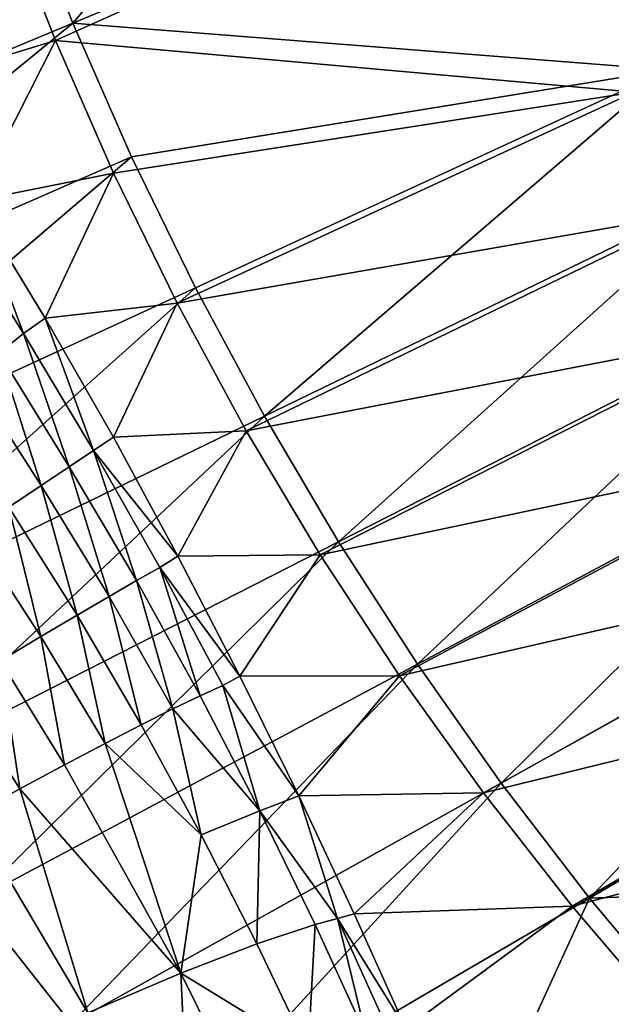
# Model space of a CAD drawing. Header units: metres. Extents: x 0 to 1501, y -1015 to 0.
# Tile 7 of 107: x 219 to 297, y -793 to -665. Entities that reach past the tile are written whole.
import ezdxf

# ---------------------------------------------------------------- set-up
doc = ezdxf.new("R2010")
doc.units = ezdxf.units.M

msp = doc.modelspace()

# ---------------------------------------------------------------- linework, layer by layer
at = {"layer": 'None'}
for points in [[(226.27652, -664.989563, -204.799896), (219.322968, -647.304321, -204.797424), (276.673309, -605.598328, -305.692322)], [(352.068939, -612.611084, -406), (226.27652, -664.989563, -204.799896), (276.673309, -605.598328, -305.692322)], [(303.916168, -671.051086, -305.693878), (226.27652, -664.989563, -204.799896), (352.068939, -612.611084, -406)], [(344.361847, -613.173279, -389.820526), (217.156387, -649.62146, -195.101532), (224.017654, -667.227783, -195.101532)], [(299.54071, -674.005676, -292.652283), (344.361847, -613.173279, -389.820526), (224.017654, -667.227783, -195.101532)], [(163.190002, -691.251831, -103.898926), (219.322968, -647.304321, -204.797424), (226.27652, -664.989563, -204.799896)], [(224.017654, -667.227783, -195.101532), (217.156387, -649.62146, -195.101532), (203.723999, -673.403564, -163.928421)], [(171.452286, -709.804382, -103.897598), (163.190002, -691.251831, -103.898926), (226.27652, -664.989563, -204.799896)], [(171.452286, -709.804382, -103.897598), (226.27652, -664.989563, -204.799896), (233.933868, -682.402283, -204.798431)], [(233.933868, -682.402283, -204.798431), (226.27652, -664.989563, -204.799896), (303.916168, -671.051086, -305.693878)], [(203.723999, -673.403564, -163.928421), (213.362152, -688.19812, -168.342606), (224.017654, -667.227783, -195.101532)], [(213.362152, -688.19812, -168.342606), (231.604553, -684.543823, -195.101532), (224.017654, -667.227783, -195.101532)], [(224.017654, -667.227783, -195.101532), (231.604553, -684.543823, -195.101532), (299.54071, -674.005676, -292.652283)], [(233.933868, -682.402283, -204.798431), (303.916168, -671.051086, -305.693878), (242.272995, -699.507935, -204.792892)], [(303.916168, -671.051086, -305.693878), (251.280014, -716.269653, -204.782913), (242.272995, -699.507935, -204.792892)], [(251.280014, -716.269653, -204.782913), (303.916168, -671.051086, -305.693878), (311.861237, -686.869141, -305.68454)], [(231.604553, -684.543823, -195.101532), (239.903915, -701.529968, -195.101532), (299.54071, -674.005676, -292.652283)], [(299.54071, -674.005676, -292.652283), (239.903915, -701.529968, -195.101532), (307.532349, -689.743835, -292.652283)], [(180.627426, -727.959656, -103.891739), (171.452286, -709.804382, -103.897598), (233.933868, -682.402283, -204.798431)], [(180.627426, -727.959656, -103.891739), (233.933868, -682.402283, -204.798431), (242.272995, -699.507935, -204.792892)], [(213.362152, -688.19812, -168.342606), (222.653305, -703.447021, -170.982651), (231.604553, -684.543823, -195.101532)], [(222.653305, -703.447021, -170.982651), (239.903915, -701.529968, -195.101532), (231.604553, -684.543823, -195.101532)], [(260.941101, -732.650513, -204.768143), (251.280014, -716.269653, -204.782913), (311.861237, -686.869141, -305.68454)], [(260.941101, -732.650513, -204.768143), (311.861237, -686.869141, -305.68454), (320.242065, -702.433899, -305.670898)], [(213.362152, -688.19812, -168.342606), (210.44928, -690.562805, -152.774185), (219.844727, -705.479065, -155.095978)], [(222.653305, -703.447021, -170.982651), (213.362152, -688.19812, -168.342606), (219.844727, -705.479065, -155.095978)], [(219.844727, -705.479065, -155.095978), (210.44928, -690.562805, -152.774185), (216.623627, -708.023621, -139.356659)], [(239.903915, -701.529968, -195.101532), (248.899948, -718.146973, -195.101532), (307.532349, -689.743835, -292.652283)], [(307.532349, -689.743835, -292.652283), (248.899948, -718.146973, -195.101532), (315.983887, -705.19873, -292.652283)], [(190.69519, -745.661804, -103.880821), (180.627426, -727.959656, -103.891739), (242.272995, -699.507935, -204.792892)], [(242.272995, -699.507935, -204.792892), (251.280014, -716.269653, -204.782913), (190.69519, -745.661804, -103.880821)], [(222.653305, -703.447021, -170.982651), (231.571671, -719.003906, -171.854263), (239.903915, -701.529968, -195.101532)], [(231.571671, -719.003906, -171.854263), (248.899948, -718.146973, -195.101532), (239.903915, -701.529968, -195.101532)], [(271.242432, -748.613708, -204.748199), (260.941101, -732.650513, -204.768143), (320.242065, -702.433899, -305.670898)], [(320.242065, -702.433899, -305.670898), (329.05127, -717.727295, -305.65274), (271.242432, -748.613708, -204.748199)], [(219.844727, -705.479065, -155.095978), (228.971176, -720.744324, -155.787766), (222.653305, -703.447021, -170.982651)], [(228.971176, -720.744324, -155.787766), (231.571671, -719.003906, -171.854263), (222.653305, -703.447021, -170.982651)], [(216.623627, -708.023621, -139.356659), (225.826599, -722.848877, -139.862747), (219.844727, -705.479065, -155.095978)], [(225.826599, -722.848877, -139.862747), (228.971176, -720.744324, -155.787766), (219.844727, -705.479065, -155.095978)], [(315.983887, -705.19873, -292.652283), (248.899948, -718.146973, -195.101532), (258.574066, -734.356445, -195.101532)], [(324.883148, -720.350525, -292.652283), (315.983887, -705.19873, -292.652283), (258.574066, -734.356445, -195.101532)], [(212.897354, -710.906311, -123.774971), (222.143204, -725.314026, -124.10585), (216.623627, -708.023621, -139.356659)], [(222.143204, -725.314026, -124.10585), (225.826599, -722.848877, -139.862747), (216.623627, -708.023621, -139.356659)], [(217.927139, -728.13562, -108.543488), (222.143204, -725.314026, -124.10585), (212.897354, -710.906311, -123.774971)], [(251.280014, -716.269653, -204.782913), (201.63533, -762.855164, -103.864357), (190.69519, -745.661804, -103.880821)], [(201.63533, -762.855164, -103.864357), (251.280014, -716.269653, -204.782913), (260.941101, -732.650513, -204.768143)], [(329.05127, -717.727295, -305.65274), (282.170135, -764.122375, -204.722733), (271.242432, -748.613708, -204.748199)], [(329.05127, -717.727295, -305.65274), (338.281342, -732.731079, -305.629791), (282.170135, -764.122375, -204.722733)], [(240.004288, -734.528931, -171.018158), (231.571671, -719.003906, -171.854263), (228.971176, -720.744324, -155.787766)], [(248.899948, -718.146973, -195.101532), (231.571671, -719.003906, -171.854263), (240.004288, -734.528931, -171.018158)], [(258.574066, -734.356445, -195.101532), (248.899948, -718.146973, -195.101532), (240.004288, -734.528931, -171.018158)], [(324.883148, -720.350525, -292.652283), (258.574066, -734.356445, -195.101532), (268.904999, -750.12085, -195.101532)], [(334.216766, -735.180298, -292.652283), (324.883148, -720.350525, -292.652283), (268.904999, -750.12085, -195.101532)], [(228.971176, -720.744324, -155.787766), (225.826599, -722.848877, -139.862747), (234.604355, -737.709961, -139.18486)], [(240.004288, -734.528931, -171.018158), (228.971176, -720.744324, -155.787766), (237.633194, -736.01178, -155.039871)], [(237.633194, -736.01178, -155.039871), (228.971176, -720.744324, -155.787766), (234.604355, -737.709961, -139.18486)], [(225.826599, -722.848877, -139.862747), (222.143204, -725.314026, -124.10585), (231.004303, -739.775391, -123.472618)], [(234.604355, -737.709961, -139.18486), (225.826599, -722.848877, -139.862747), (231.004303, -739.775391, -123.472618)], [(222.143204, -725.314026, -124.10585), (217.927139, -728.13562, -108.543488), (226.838898, -742.207214, -107.935173)], [(231.004303, -739.775391, -123.472618), (222.143204, -725.314026, -124.10585), (226.838898, -742.207214, -107.935173)], [(217.927139, -728.13562, -108.543488), (213.185486, -731.309021, -93.201706), (222.115479, -745.003357, -92.60437)], [(226.838898, -742.207214, -107.935173), (217.927139, -728.13562, -108.543488), (222.115479, -745.003357, -92.60437)], [(222.115479, -745.003357, -92.60437), (213.185486, -731.309021, -93.201706), (216.842834, -748.160828, -77.511757)], [(213.427643, -779.483887, -103.841812), (201.63533, -762.855164, -103.864357), (260.941101, -732.650513, -204.768143)], [(213.427643, -779.483887, -103.841812), (260.941101, -732.650513, -204.768143), (271.242432, -748.613708, -204.748199)], [(338.281342, -732.731079, -305.629791), (293.710358, -779.139526, -204.691376), (282.170135, -764.122375, -204.722733)], [(338.281342, -732.731079, -305.629791), (347.924866, -747.427185, -305.601837), (293.710358, -779.139526, -204.691376)], [(248.079712, -750.156372, -168.499832), (240.004288, -734.528931, -171.018158), (237.633194, -736.01178, -155.039871)], [(258.574066, -734.356445, -195.101532), (240.004288, -734.528931, -171.018158), (248.079712, -750.156372, -168.499832)], [(268.904999, -750.12085, -195.101532), (258.574066, -734.356445, -195.101532), (248.079712, -750.156372, -168.499832)], [(268.904999, -750.12085, -195.101532), (279.868652, -765.403992, -195.101532), (334.216766, -735.180298, -292.652283)], [(279.868652, -765.403992, -195.101532), (343.970093, -749.670227, -292.652283), (334.216766, -735.180298, -292.652283)], [(234.604355, -737.709961, -139.18486), (242.891342, -752.727905, -137.216995), (237.633194, -736.01178, -155.039871)], [(242.891342, -752.727905, -137.216995), (245.847595, -751.380005, -152.810135), (237.633194, -736.01178, -155.039871)], [(237.633194, -736.01178, -155.039871), (245.847595, -751.380005, -152.810135), (248.079712, -750.156372, -168.499832)], [(231.004303, -739.775391, -123.472618), (239.341675, -754.434143, -121.731819), (234.604355, -737.709961, -139.18486)], [(239.341675, -754.434143, -121.731819), (242.891342, -752.727905, -137.216995), (234.604355, -737.709961, -139.18486)], [(226.838898, -742.207214, -107.935173), (235.205536, -756.501282, -106.392387), (231.004303, -739.775391, -123.472618)], [(235.205536, -756.501282, -106.392387), (239.341675, -754.434143, -121.731819), (231.004303, -739.775391, -123.472618)], [(222.115479, -745.003357, -92.60437), (230.491852, -758.930603, -91.236435), (226.838898, -742.207214, -107.935173)], [(230.491852, -758.930603, -91.236435), (235.205536, -756.501282, -106.392387), (226.838898, -742.207214, -107.935173)], [(216.842834, -748.160828, -77.511757), (225.211365, -761.721985, -76.301437), (222.115479, -745.003357, -92.60437)], [(225.211365, -761.721985, -76.301437), (230.491852, -758.930603, -91.236435), (222.115479, -745.003357, -92.60437)], [(347.924866, -747.427185, -305.601837), (331.91275, -777.717651, -255.112183), (293.710358, -779.139526, -204.691376)], [(211.031113, -751.675598, -62.688435), (219.376511, -764.874023, -61.624454), (216.842834, -748.160828, -77.511757)], [(226.05188, -795.492249, -103.812691), (213.427643, -779.483887, -103.841812), (271.242432, -748.613708, -204.748199)], [(219.376511, -764.874023, -61.624454), (225.211365, -761.721985, -76.301437), (216.842834, -748.160828, -77.511757)], [(271.242432, -748.613708, -204.748199), (282.170135, -764.122375, -204.722733), (226.05188, -795.492249, -103.812691)], [(279.868652, -765.403992, -195.101532), (291.438324, -780.171265, -195.101532), (343.970093, -749.670227, -292.652283)], [(291.438324, -780.171265, -195.101532), (354.127289, -763.803467, -292.652283), (343.970093, -749.670227, -292.652283)], [(250.664963, -767.733093, -133.962692), (245.847595, -751.380005, -152.810135), (242.891342, -752.727905, -137.216995)], [(245.847595, -751.380005, -152.810135), (255.767944, -765.762695, -164.30925), (248.079712, -750.156372, -168.499832)], [(255.767944, -765.762695, -164.30925), (245.847595, -751.380005, -152.810135), (250.664963, -767.733093, -133.962692)], [(248.079712, -750.156372, -168.499832), (255.767944, -765.762695, -164.30925), (268.904999, -750.12085, -195.101532)], [(255.767944, -765.762695, -164.30925), (279.868652, -765.403992, -195.101532), (268.904999, -750.12085, -195.101532)], [(213.001373, -768.383789, -47.241985), (219.376511, -764.874023, -61.624454), (211.031113, -751.675598, -62.688435)], [(239.341675, -754.434143, -121.731819), (250.664963, -767.733093, -133.962692), (242.891342, -752.727905, -137.216995)], [(235.205536, -756.501282, -106.392387), (243.02449, -770.850769, -103.902275), (239.341675, -754.434143, -121.731819)], [(243.02449, -770.850769, -103.902275), (250.664963, -767.733093, -133.962692), (239.341675, -754.434143, -121.731819)], [(243.02449, -770.850769, -103.902275), (235.205536, -756.501282, -106.392387), (230.491852, -758.930603, -91.236435)], [(240.355911, -788.920837, -71.965355), (230.491852, -758.930603, -91.236435), (225.211365, -761.721985, -76.301437)], [(240.355911, -788.920837, -71.965355), (243.02449, -770.850769, -103.902275), (230.491852, -758.930603, -91.236435)], [(219.376511, -764.874023, -61.624454), (240.355911, -788.920837, -71.965355), (225.211365, -761.721985, -76.301437)], [(282.170135, -764.122375, -204.722733), (239.487808, -810.824341, -103.776482), (226.05188, -795.492249, -103.812691)], [(282.170135, -764.122375, -204.722733), (293.710358, -779.139526, -204.691376), (239.487808, -810.824341, -103.776482)], [(354.127289, -763.803467, -292.652283), (291.438324, -780.171265, -195.101532), (303.584778, -794.389954, -195.101532)], [(213.001373, -768.383789, -47.241985), (228.23616, -794.084717, -44.329613), (219.376511, -764.874023, -61.624454)], [(228.23616, -794.084717, -44.329613), (240.355911, -788.920837, -71.965355), (219.376511, -764.874023, -61.624454)], [(255.767944, -765.762695, -164.30925), (263.004272, -781.152222, -158.508881), (279.868652, -765.403992, -195.101532)], [(263.004272, -781.152222, -158.508881), (291.438324, -780.171265, -195.101532), (279.868652, -765.403992, -195.101532)], [(260.798492, -781.760803, -143.984665), (255.767944, -765.762695, -164.30925), (250.664963, -767.733093, -133.962692)], [(263.004272, -781.152222, -158.508881), (255.767944, -765.762695, -164.30925), (260.798492, -781.760803, -143.984665)], [(243.02449, -770.850769, -103.902275), (250.292633, -785.095703, -100.462639), (250.664963, -767.733093, -133.962692)], [(250.664963, -767.733093, -133.962692), (250.292633, -785.095703, -100.462639), (257.9021, -782.563599, -129.438187)], [(260.798492, -781.760803, -143.984665), (250.664963, -767.733093, -133.962692), (257.9021, -782.563599, -129.438187)], [(214.107346, -800.604858, -17.929594), (228.23616, -794.084717, -44.329613), (213.001373, -768.383789, -47.241985)], [(250.292633, -785.095703, -100.462639), (243.02449, -770.850769, -103.902275), (240.355911, -788.920837, -71.965355)], [(331.91275, -777.717651, -255.112183), (305.849304, -793.628357, -204.653778), (293.710358, -779.139526, -204.691376)], [(165.082336, -821.658081, -3), (213.427643, -779.483887, -103.841812), (226.05188, -795.492249, -103.812691)], [(293.710358, -779.139526, -204.691376), (279.783539, -809.530334, -154.193802), (239.487808, -810.824341, -103.776482)], [(293.710358, -779.139526, -204.691376), (305.849304, -793.628357, -204.653778), (279.783539, -809.530334, -154.193802)], [(291.438324, -780.171265, -195.101532), (263.004272, -781.152222, -158.508881), (269.719635, -796.120117, -151.167831)], [(303.584778, -794.389954, -195.101532), (291.438324, -780.171265, -195.101532), (269.719635, -796.120117, -151.167831)], [(260.798492, -781.760803, -143.984665), (257.9021, -782.563599, -129.438187), (264.575348, -797.067627, -123.671936)], [(269.719635, -796.120117, -151.167831), (263.004272, -781.152222, -158.508881), (260.798492, -781.760803, -143.984665)], [(269.719635, -796.120117, -151.167831), (260.798492, -781.760803, -143.984665), (267.462433, -796.466553, -137.461365)], [(267.462433, -796.466553, -137.461365), (260.798492, -781.760803, -143.984665), (264.575348, -797.067627, -123.671936)], [(257.9021, -782.563599, -129.438187), (250.292633, -785.095703, -100.462639), (257.002777, -799.085632, -96.081779)], [(264.575348, -797.067627, -123.671936), (257.9021, -782.563599, -129.438187), (257.002777, -799.085632, -96.081779)], [(257.002777, -799.085632, -96.081779), (250.292633, -785.095703, -100.462639), (240.355911, -788.920837, -71.965355)], [(241.754837, -818.989502, -39.93412), (240.355911, -788.920837, -71.965355), (228.23616, -794.084717, -44.329613)], [(253.440567, -815.277344, -65.041931), (240.355911, -788.920837, -71.965355), (241.754837, -818.989502, -39.93412)], [(257.002777, -799.085632, -96.081779), (240.355911, -788.920837, -71.965355), (253.440567, -815.277344, -65.041931)]]:
    msp.add_3dface(points, dxfattribs=at)

doc.saveas('drawing.dxf')
